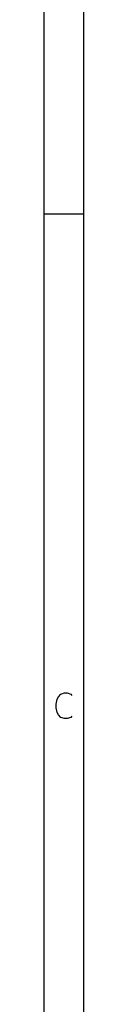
# Model space of a CAD drawing. Header units: inches. Extents: x 0.4 to 11.3, y -7.9 to -0.4.
# Tile 2 of 18: x 0.3937 to 0.4724, y -5.9086 to -3.9429. Entities that reach past the tile are written whole.
import ezdxf

# ---------------------------------------------------------------- set-up
doc = ezdxf.new("R2010")
doc.units = ezdxf.units.IN
doc.header["$MEASUREMENT"] = 0

msp = doc.modelspace()

# ---------------------------------------------------------------- linework, layer by layer
at = {"layer": 'BLACK', "linetype": 'CONTINUOUS'}
for p, q in [((0.3937, -7.8743), (0.3937, -0.3937)), ((0.4724, -7.7956), (0.4724, -0.4724)), ((0.3937, -4.3307), (0.4724, -4.3307)), ((0.427, -5.2896), (0.4343, -5.2871)), ((0.4343, -5.2871), (0.4392, -5.2871)), ((0.4392, -5.2871), (0.4465, -5.2896)), ((0.4172, -5.3091), (0.4197, -5.2993)), ((0.4197, -5.2993), (0.4221, -5.2945)), ((0.4221, -5.2945), (0.427, -5.2896)), ((0.4465, -5.2896), (0.4489, -5.292)), ((0.4172, -5.3164), (0.4172, -5.3091)), ((0.4197, -5.3261), (0.4172, -5.3164)), ((0.4221, -5.331), (0.4197, -5.3261)), ((0.427, -5.3359), (0.4221, -5.331)), ((0.4343, -5.3383), (0.427, -5.3359)), ((0.4392, -5.3383), (0.4343, -5.3383)), ((0.4465, -5.3359), (0.4392, -5.3383)), ((0.4489, -5.3335), (0.4465, -5.3359))]:
    msp.add_line(p, q, dxfattribs=at)

doc.saveas('drawing.dxf')
